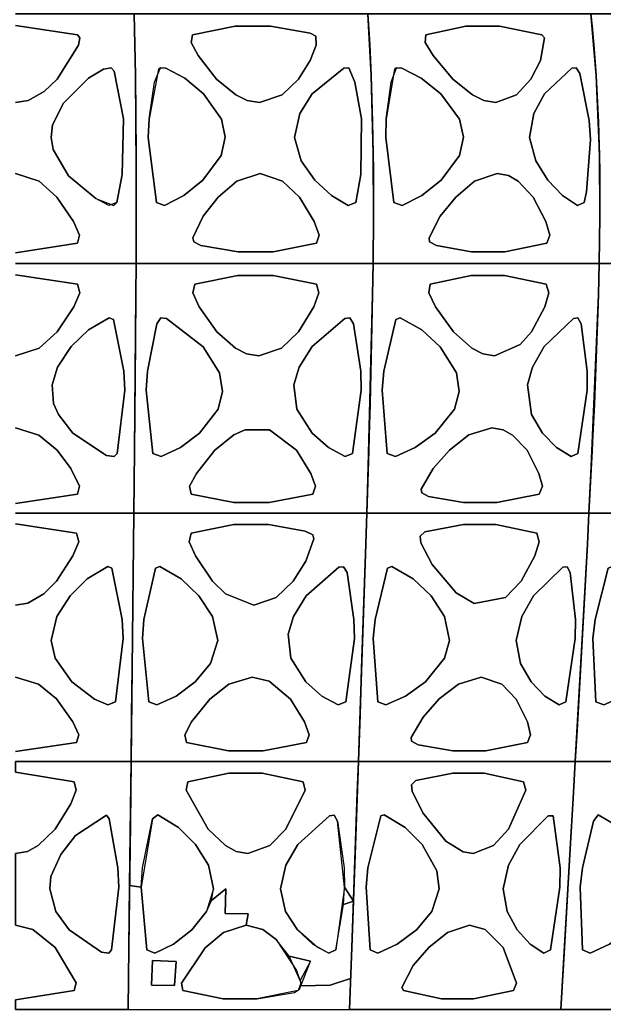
# Model space of a CAD drawing. Header units: centimetres. Extents: x -23.7 to 23.7, y -29.6 to 29.6.
# Tile 25 of 32: x 0.1 to 9.9, y -0.1 to 16.5. Entities that reach past the tile are written whole.
import ezdxf

# ---------------------------------------------------------------- set-up
doc = ezdxf.new("R2010")
doc.units = ezdxf.units.CM
doc.layers.get('0').update_dxf_attribs({"true_color": 0x5890e1})

msp = doc.modelspace()

# ---------------------------------------------------------------- linework, layer by layer
at = {"color": 121, "true_color": 0xa6e5e5}
for points in [[(-0.012, 16.629, 0), (1.188, 16.629, 0), (1.588, 16.629, 0), (1.988, 16.629, 0), (1.999, 16.112, 0), (2.007, 15.59, 0), (2.018, 14.271, 0), (2.02, 13.209, 0), (2.018, 12.415, 0), (1.612, 12.415, 0), (1.206, 12.415, 0), (-0.012, 12.415, 0)], [(-0.012, 12.415, 0), (1.206, 12.415, 0), (1.612, 12.415, 0), (2.018, 12.415, 0), (2.02, 13.209, 0), (2.018, 14.271, 0), (2.007, 15.59, 0), (1.999, 16.112, 0), (1.988, 16.629, 0), (1.588, 16.629, 0), (1.188, 16.629, 0), (-0.012, 16.629, 0)], [(-0.012, 15.133, 0), (0.2, 15.17, 0), (0.47, 15.323, 0), (0.69, 15.529, 0), (1.049, 16.1, 0), (1.069, 16.224, 0), (1.031, 16.278, 0), (-0.012, 16.435, 0)], [(-0.012, 16.435, 0), (1.031, 16.278, 0), (1.069, 16.224, 0), (1.049, 16.1, 0), (0.69, 15.529, 0), (0.47, 15.323, 0), (0.2, 15.17, 0), (-0.012, 15.133, 0)], [(-0.012, 12.599, 0), (1.029, 12.758, 0), (1.065, 12.897, 0), (0.966, 13.125, 0), (0.685, 13.537, 0), (0.382, 13.808, 0), (-0.012, 13.939, 0)], [(-0.012, 13.939, 0), (0.382, 13.808, 0), (0.685, 13.537, 0), (0.966, 13.125, 0), (1.065, 12.897, 0), (1.029, 12.758, 0), (-0.012, 12.599, 0)], [(-0.012, 12.415, 0), (1.206, 12.415, 0), (1.612, 12.415, 0), (2.018, 12.415, 0), (2.015, 11.887, 0), (2.01, 11.096, 0), (1.993, 9.256, 0), (1.987, 8.731, 0), (1.982, 8.206, 0), (1.583, 8.206, 0), (1.184, 8.206, 0), (-0.012, 8.206, 0)], [(-0.012, 8.206, 0), (1.184, 8.206, 0), (1.583, 8.206, 0), (1.982, 8.206, 0), (1.987, 8.731, 0), (1.993, 9.256, 0), (2.012, 11.36, 0), (2.018, 12.415, 0), (1.612, 12.415, 0), (1.206, 12.415, 0), (-0.012, 12.415, 0)], [(-0.012, 10.858, 0), (0.383, 10.988, 0), (0.688, 11.263, 0), (0.969, 11.689, 0), (1.068, 11.924, 0), (1.031, 12.066, 0), (-0.012, 12.228, 0)], [(-0.012, 12.228, 0), (1.031, 12.066, 0), (1.068, 11.924, 0), (0.969, 11.689, 0), (0.688, 11.263, 0), (0.383, 10.988, 0), (-0.012, 10.858, 0)], [(-0.012, 8.369, 0), (1.031, 8.522, 0), (1.067, 8.657, 0), (0.921, 8.96, 0), (0.687, 9.268, 0), (0.381, 9.523, 0), (-0.012, 9.644, 0)], [(-0.012, 9.644, 0), (0.381, 9.523, 0), (0.687, 9.268, 0), (0.921, 8.96, 0), (1.067, 8.657, 0), (1.031, 8.522, 0), (-0.012, 8.369, 0)], [(-0.012, 4.014, 0), (1.156, 4.014, 0), (1.545, 4.014, 0), (1.934, 4.014, 0), (1.944, 4.799, 0), (1.953, 5.585, 0), (1.97, 7.158, 0), (1.982, 8.206, 0), (1.583, 8.206, 0), (1.184, 8.206, 0), (-0.012, 8.206, 0)], [(-0.012, 8.206, 0), (1.184, 8.206, 0), (1.583, 8.206, 0), (1.982, 8.206, 0), (1.97, 7.158, 0), (1.953, 5.585, 0), (1.944, 4.799, 0), (1.934, 4.014, 0), (1.545, 4.014, 0), (1.156, 4.014, 0), (-0.012, 4.014, 0)], [(-0.012, 8.025, 0), (1.016, 7.864, 0), (1.052, 7.721, 0), (0.955, 7.485, 0), (0.679, 7.058, 0), (0.462, 6.843, 0), (0.193, 6.686, 0), (-0.012, 6.649, 0)], [(-0.012, 6.649, 0), (0.193, 6.686, 0), (0.462, 6.843, 0), (0.679, 7.058, 0), (0.955, 7.485, 0), (1.052, 7.721, 0), (1.016, 7.864, 0), (-0.012, 8.025, 0)], [(-0.012, 5.439, 0), (0.376, 5.32, 0), (0.677, 5.068, 0), (0.955, 4.68, 0), (1.052, 4.465, 0), (1.015, 4.332, 0), (-0.012, 4.18, 0)], [(-0.012, 4.18, 0), (1.015, 4.332, 0), (1.052, 4.465, 0), (0.955, 4.68, 0), (0.677, 5.068, 0), (0.376, 5.32, 0), (-0.012, 5.439, 0)], [(1.883, -0.174, 0), (1.896, 0.873, 0), (1.909, 1.92, 0), (2.104, 1.895, 0), (2.201, 0.834, 0), (2.334, 0.777, 0), (2.649, 0.928, 0), (2.96, 1.171, 0), (3.208, 1.482, 0), (3.288, 1.666, 0), (3.535, 1.867, 0), (3.522, 1.447, 0), (3.907, 1.444, 0), (3.875, 1.25, 0), (3.491, 1.126, 0), (3.184, 0.871, 0), (2.783, 0.275, 0), (2.805, 0.146, 0), (3.49, 0.005, 0), (4.053, 0.005, 0), (4.691, 0.117, 0), (4.777, 0.169, 0), (4.798, 0.23, 0), (5.29, 0.24, 0), (5.636, 0.35, 0), (5.617, -0.174, 0)]]:
    msp.add_polyline3d(points, dxfattribs=at)
for points in [[(2.019, 14.006, 0), (2.015, 14.801, 0), (2.007, 15.59, 0), (1.988, 16.629, 0), (2.727, 16.629, 0), (3.958, 16.629, 0), (4.943, 16.629, 0), (5.928, 16.629, 0), (5.96, 16.112, 0), (5.984, 15.59, 0), (6.017, 14.271, 0), (6.021, 13.209, 0), (6.015, 12.415, 0), (5.515, 12.415, 0), (4.016, 12.415, 0), (2.767, 12.415, 0), (2.018, 12.415, 0), (2.02, 13.209, 0)], [(2.015, 14.801, 0), (2.019, 14.006, 0), (2.02, 13.209, 0), (2.018, 12.415, 0), (2.767, 12.415, 0), (4.016, 12.415, 0), (5.515, 12.415, 0), (6.015, 12.415, 0), (6.021, 13.209, 0), (6.017, 14.271, 0), (5.984, 15.59, 0), (5.96, 16.112, 0), (5.928, 16.629, 0), (4.943, 16.629, 0), (3.958, 16.629, 0), (2.727, 16.629, 0), (1.988, 16.629, 0), (1.994, 16.371, 0), (2.007, 15.59, 0)], [(6.02, 14.006, 0), (6.008, 14.801, 0), (5.984, 15.59, 0), (5.928, 16.629, 0), (6.633, 16.629, 0), (7.808, 16.629, 0), (8.748, 16.629, 0), (9.688, 16.629, 0), (9.739, 16.112, 0), (9.779, 15.59, 0), (9.832, 14.271, 0), (9.839, 13.209, 0), (9.829, 12.415, 0), (9.353, 12.415, 0), (7.922, 12.415, 0), (6.73, 12.415, 0), (6.015, 12.415, 0), (6.021, 13.209, 0)], [(6.008, 14.801, 0), (6.02, 14.006, 0), (6.021, 13.209, 0), (6.015, 12.415, 0), (6.73, 12.415, 0), (7.922, 12.415, 0), (9.353, 12.415, 0), (9.829, 12.415, 0), (9.839, 13.209, 0), (9.832, 14.271, 0), (9.779, 15.59, 0), (9.739, 16.112, 0), (9.688, 16.629, 0), (8.748, 16.629, 0), (7.808, 16.629, 0), (6.633, 16.629, 0), (5.928, 16.629, 0), (5.945, 16.371, 0), (5.984, 15.59, 0)], [(9.837, 14.006, 0), (9.818, 14.801, 0), (9.779, 15.59, 0), (9.688, 16.629, 0), (10.338, 16.629, 0), (11.42, 16.629, 0), (12.287, 16.629, 0), (13.153, 16.629, 0), (13.222, 16.112, 0), (13.276, 15.59, 0), (13.349, 14.271, 0), (13.358, 13.209, 0), (13.345, 12.415, 0), (12.905, 12.415, 0), (11.587, 12.415, 0), (10.489, 12.415, 0), (9.829, 12.415, 0), (9.839, 13.209, 0)], [(9.818, 14.801, 0), (9.837, 14.006, 0), (9.839, 13.209, 0), (9.829, 12.415, 0), (10.489, 12.415, 0), (11.587, 12.415, 0), (12.905, 12.415, 0), (13.345, 12.415, 0), (13.358, 13.209, 0), (13.349, 14.271, 0), (13.276, 15.59, 0), (13.222, 16.112, 0), (13.153, 16.629, 0), (12.287, 16.629, 0), (11.42, 16.629, 0), (10.338, 16.629, 0), (9.688, 16.629, 0), (9.715, 16.371, 0), (9.779, 15.59, 0)], [(3.891, 15.17, 0), (3.699, 15.264, 0), (3.377, 15.53, 0), (3.065, 15.929, 0), (2.948, 16.146, 0), (2.97, 16.278, 0), (3.69, 16.421, 0), (4.283, 16.421, 0), (4.957, 16.307, 0), (5.049, 16.254, 0), (5.057, 16.1, 0), (4.956, 15.843, 0), (4.756, 15.529, 0), (4.48, 15.263, 0), (4.1, 15.133, 0)], [(3.699, 15.264, 0), (3.891, 15.17, 0), (4.1, 15.133, 0), (4.48, 15.263, 0), (4.756, 15.529, 0), (4.956, 15.843, 0), (5.057, 16.1, 0), (5.049, 16.254, 0), (4.957, 16.307, 0), (4.283, 16.421, 0), (3.69, 16.421, 0), (2.97, 16.278, 0), (2.948, 16.146, 0), (3.065, 15.929, 0), (3.377, 15.53, 0)], [(7.883, 15.17, 0), (7.693, 15.263, 0), (7.362, 15.53, 0), (7.027, 15.929, 0), (6.895, 16.146, 0), (6.903, 16.278, 0), (7.58, 16.421, 0), (8.147, 16.421, 0), (8.863, 16.278, 0), (8.907, 16.224, 0), (8.84, 15.843, 0), (8.678, 15.529, 0), (8.436, 15.263, 0), (8.084, 15.133, 0)], [(8.147, 16.421, 0), (7.58, 16.421, 0), (6.903, 16.278, 0), (6.895, 16.146, 0), (7.027, 15.929, 0), (7.362, 15.53, 0), (7.693, 15.263, 0), (7.883, 15.17, 0), (8.084, 15.133, 0), (8.436, 15.263, 0), (8.678, 15.529, 0), (8.84, 15.843, 0), (8.907, 16.224, 0), (8.863, 16.278, 0)], [(1.785, 13.917, 0), (1.807, 14.857, 0), (1.652, 15.664, 0), (1.6, 15.721, 0), (1.469, 15.696, 0), (1.215, 15.544, 0), (0.794, 15.124, 0), (0.61, 14.757, 0), (0.585, 14.545, 0), (0.618, 14.339, 0), (0.88, 13.899, 0), (1.338, 13.512, 0), (1.645, 13.395, 0), (1.695, 13.445, 0)], [(1.807, 14.857, 0), (1.785, 13.917, 0), (1.695, 13.445, 0), (1.56, 13.399, 0), (1.338, 13.512, 0), (0.88, 13.899, 0), (0.618, 14.339, 0), (0.585, 14.545, 0), (0.61, 14.757, 0), (0.794, 15.124, 0), (1.215, 15.544, 0), (1.469, 15.696, 0), (1.6, 15.721, 0), (1.652, 15.664, 0)], [(2.361, 13.445, 0), (2.224, 14.543, 0), (2.238, 14.857, 0), (2.331, 15.476, 0), (2.43, 15.721, 0), (2.52, 15.716, 0), (2.84, 15.543, 0), (3.158, 15.28, 0), (3.458, 14.856, 0), (3.523, 14.547, 0), (3.452, 14.241, 0), (3.145, 13.823, 0), (2.823, 13.565, 0), (2.5, 13.398, 0)], [(2.224, 14.543, 0), (2.361, 13.445, 0), (2.5, 13.398, 0), (2.823, 13.565, 0), (3.145, 13.823, 0), (3.452, 14.241, 0), (3.523, 14.547, 0), (3.458, 14.856, 0), (3.158, 15.28, 0), (2.84, 15.543, 0), (2.52, 15.716, 0), (2.43, 15.721, 0), (2.398, 15.698, 0), (2.238, 14.857, 0)], [(5.809, 13.917, 0), (5.821, 14.857, 0), (5.71, 15.476, 0), (5.604, 15.721, 0), (5.524, 15.716, 0), (4.99, 15.281, 0), (4.78, 14.951, 0), (4.692, 14.545, 0), (4.802, 14.149, 0), (5.032, 13.824, 0), (5.313, 13.566, 0), (5.597, 13.399, 0), (5.723, 13.445, 0)], [(5.821, 14.857, 0), (5.809, 13.917, 0), (5.723, 13.445, 0), (5.597, 13.399, 0), (5.313, 13.566, 0), (5.032, 13.824, 0), (4.802, 14.149, 0), (4.692, 14.545, 0), (4.78, 14.951, 0), (4.99, 15.281, 0), (5.524, 15.716, 0), (5.604, 15.721, 0), (5.71, 15.476, 0)], [(6.228, 14.543, 0), (6.368, 13.445, 0), (6.508, 13.398, 0), (6.835, 13.565, 0), (7.162, 13.823, 0), (7.472, 14.241, 0), (7.541, 14.547, 0), (7.471, 14.856, 0), (7.159, 15.28, 0), (6.829, 15.543, 0), (6.5, 15.716, 0), (6.408, 15.721, 0), (6.378, 15.698, 0), (6.239, 14.857, 0)], [(6.368, 13.445, 0), (6.228, 14.543, 0), (6.239, 14.857, 0), (6.319, 15.476, 0), (6.408, 15.721, 0), (6.5, 15.716, 0), (6.829, 15.543, 0), (7.159, 15.28, 0), (7.471, 14.856, 0), (7.541, 14.547, 0), (7.472, 14.241, 0), (7.162, 13.823, 0), (6.835, 13.565, 0), (6.508, 13.398, 0)], [(9.681, 14.507, 0), (9.617, 13.625, 0), (9.576, 13.445, 0), (9.463, 13.399, 0), (9.211, 13.566, 0), (8.963, 13.824, 0), (8.758, 14.149, 0), (8.656, 14.545, 0), (8.729, 14.951, 0), (8.907, 15.282, 0), (9.366, 15.716, 0), (9.438, 15.721, 0), (9.501, 15.623, 0), (9.66, 14.83, 0)], [(9.617, 13.625, 0), (9.681, 14.507, 0), (9.66, 14.83, 0), (9.501, 15.623, 0), (9.438, 15.721, 0), (9.366, 15.716, 0), (8.907, 15.282, 0), (8.729, 14.951, 0), (8.656, 14.545, 0), (8.758, 14.149, 0), (8.963, 13.824, 0), (9.211, 13.566, 0), (9.463, 13.399, 0), (9.576, 13.445, 0)], [(3.738, 12.613, 0), (4.33, 12.613, 0), (5.064, 12.758, 0), (5.107, 12.897, 0), (5.024, 13.125, 0), (4.773, 13.537, 0), (4.49, 13.808, 0), (4.112, 13.939, 0), (3.72, 13.809, 0), (3.405, 13.538, 0), (3.152, 13.214, 0), (2.977, 12.848, 0), (2.991, 12.782, 0), (3.113, 12.719, 0)], [(4.33, 12.613, 0), (3.738, 12.613, 0), (3.113, 12.719, 0), (2.991, 12.782, 0), (2.977, 12.848, 0), (3.152, 13.214, 0), (3.405, 13.538, 0), (3.72, 13.809, 0), (4.112, 13.939, 0), (4.49, 13.808, 0), (4.773, 13.537, 0), (5.024, 13.125, 0), (5.107, 12.897, 0), (5.064, 12.758, 0)], [(7.727, 13.809, 0), (8.107, 13.939, 0), (8.297, 13.902, 0), (8.461, 13.808, 0), (8.716, 13.537, 0), (8.929, 13.125, 0), (8.994, 12.897, 0), (8.946, 12.758, 0), (8.24, 12.613, 0), (7.675, 12.613, 0), (7.083, 12.719, 0), (6.969, 12.782, 0), (6.959, 12.848, 0), (7.149, 13.214, 0), (7.411, 13.539, 0)], [(8.107, 13.939, 0), (7.727, 13.809, 0), (7.411, 13.539, 0), (7.149, 13.214, 0), (6.959, 12.848, 0), (6.969, 12.782, 0), (7.083, 12.719, 0), (7.675, 12.613, 0), (8.24, 12.613, 0), (8.946, 12.758, 0), (8.994, 12.897, 0), (8.929, 13.125, 0), (8.716, 13.537, 0), (8.461, 13.808, 0), (8.297, 13.902, 0)], [(2.718, 8.206, 0), (3.945, 8.206, 0), (4.927, 8.206, 0), (5.909, 8.206, 0), (5.934, 8.994, 0), (6.007, 11.887, 0), (6.015, 12.415, 0), (5.515, 12.415, 0), (3.017, 12.415, 0), (2.018, 12.415, 0), (2.015, 11.887, 0), (1.993, 9.256, 0), (1.982, 8.206, 0)], [(3.945, 8.206, 0), (2.718, 8.206, 0), (1.982, 8.206, 0), (1.993, 9.256, 0), (2.015, 11.887, 0), (2.018, 12.415, 0), (2.517, 12.415, 0), (4.016, 12.415, 0), (5.515, 12.415, 0), (6.015, 12.415, 0), (6.007, 11.887, 0), (5.965, 10.044, 0), (5.934, 8.994, 0), (5.909, 8.206, 0), (4.927, 8.206, 0)], [(9.817, 11.887, 0), (9.747, 10.044, 0), (9.696, 8.994, 0), (9.656, 8.206, 0), (8.72, 8.206, 0), (7.783, 8.206, 0), (6.612, 8.206, 0), (5.909, 8.206, 0), (5.942, 9.256, 0), (6.007, 11.887, 0), (6.015, 12.415, 0), (6.492, 12.415, 0), (7.922, 12.415, 0), (9.353, 12.415, 0), (9.829, 12.415, 0)], [(9.696, 8.994, 0), (9.817, 11.887, 0), (9.829, 12.415, 0), (9.353, 12.415, 0), (7.922, 12.415, 0), (6.492, 12.415, 0), (6.015, 12.415, 0), (6.007, 11.887, 0), (5.942, 9.256, 0), (5.909, 8.206, 0), (6.612, 8.206, 0), (7.783, 8.206, 0), (8.72, 8.206, 0), (9.656, 8.206, 0)], [(13.164, 8.994, 0), (13.328, 11.887, 0), (13.345, 12.415, 0), (12.905, 12.415, 0), (10.708, 12.415, 0), (9.829, 12.415, 0), (9.817, 11.887, 0), (9.71, 9.256, 0), (9.656, 8.206, 0), (10.304, 8.206, 0), (11.383, 8.206, 0), (12.246, 8.206, 0), (13.11, 8.206, 0)], [(11.587, 12.415, 0), (12.905, 12.415, 0), (13.345, 12.415, 0), (13.328, 11.887, 0), (13.233, 10.044, 0), (13.164, 8.994, 0), (13.11, 8.206, 0), (12.246, 8.206, 0), (11.383, 8.206, 0), (10.304, 8.206, 0), (9.656, 8.206, 0), (9.71, 9.256, 0), (9.817, 11.887, 0), (9.829, 12.415, 0), (10.269, 12.415, 0)], [(3.734, 12.213, 0), (4.328, 12.213, 0), (5.061, 12.067, 0), (5.103, 11.924, 0), (5.017, 11.689, 0), (4.76, 11.263, 0), (4.47, 10.987, 0), (4.087, 10.858, 0), (3.881, 10.894, 0), (3.693, 10.988, 0), (3.381, 11.263, 0), (3.084, 11.689, 0), (2.976, 11.924, 0), (3.007, 12.066, 0)], [(4.328, 12.213, 0), (3.734, 12.213, 0), (3.007, 12.066, 0), (2.976, 11.924, 0), (3.084, 11.689, 0), (3.381, 11.263, 0), (3.693, 10.988, 0), (3.881, 10.894, 0), (4.087, 10.858, 0), (4.47, 10.987, 0), (4.76, 11.263, 0), (5.017, 11.689, 0), (5.103, 11.924, 0), (5.061, 12.067, 0)], [(8.234, 12.213, 0), (7.668, 12.213, 0), (6.977, 12.066, 0), (6.954, 11.924, 0), (7.067, 11.689, 0), (7.37, 11.263, 0), (7.68, 10.988, 0), (7.864, 10.894, 0), (8.061, 10.858, 0), (8.496, 11.048, 0), (8.685, 11.262, 0), (8.911, 11.687, 0), (8.982, 11.923, 0), (8.937, 12.067, 0)], [(7.668, 12.213, 0), (8.234, 12.213, 0), (8.937, 12.067, 0), (8.982, 11.923, 0), (8.911, 11.687, 0), (8.685, 11.262, 0), (8.496, 11.048, 0), (8.061, 10.858, 0), (7.864, 10.894, 0), (7.68, 10.988, 0), (7.37, 11.263, 0), (7.067, 11.689, 0), (6.954, 11.924, 0), (6.977, 12.066, 0)], [(1.699, 9.212, 0), (1.828, 10.279, 0), (1.812, 10.603, 0), (1.636, 11.474, 0), (1.566, 11.503, 0), (1.216, 11.299, 0), (0.922, 11.016, 0), (0.692, 10.669, 0), (0.601, 10.368, 0), (0.628, 10.056, 0), (0.708, 9.868, 0), (0.951, 9.554, 0), (1.518, 9.176, 0), (1.648, 9.159, 0)], [(1.828, 10.279, 0), (1.699, 9.212, 0), (1.648, 9.159, 0), (1.518, 9.176, 0), (0.951, 9.554, 0), (0.708, 9.868, 0), (0.628, 10.056, 0), (0.601, 10.368, 0), (0.692, 10.669, 0), (0.922, 11.016, 0), (1.216, 11.299, 0), (1.566, 11.503, 0), (1.636, 11.474, 0), (1.812, 10.603, 0)], [(2.191, 10.279, 0), (2.301, 9.212, 0), (2.44, 9.159, 0), (2.766, 9.31, 0), (3.091, 9.554, 0), (3.402, 9.959, 0), (3.478, 10.26, 0), (3.426, 10.571, 0), (3.148, 11.014, 0), (2.529, 11.49, 0), (2.438, 11.498, 0), (2.37, 11.4, 0), (2.214, 10.603, 0)], [(2.301, 9.212, 0), (2.191, 10.279, 0), (2.214, 10.603, 0), (2.37, 11.4, 0), (2.438, 11.498, 0), (2.529, 11.49, 0), (3.148, 11.014, 0), (3.426, 10.571, 0), (3.478, 10.26, 0), (3.402, 9.959, 0), (3.091, 9.554, 0), (2.766, 9.31, 0), (2.44, 9.159, 0)], [(5.815, 10.279, 0), (5.671, 9.212, 0), (5.544, 9.159, 0), (5.264, 9.31, 0), (4.989, 9.554, 0), (4.731, 9.959, 0), (4.681, 10.368, 0), (4.77, 10.669, 0), (4.987, 11.016, 0), (5.541, 11.49, 0), (5.622, 11.498, 0), (5.683, 11.401, 0), (5.807, 10.603, 0)], [(5.671, 9.212, 0), (5.815, 10.279, 0), (5.807, 10.603, 0), (5.683, 11.401, 0), (5.622, 11.498, 0), (5.541, 11.49, 0), (4.987, 11.016, 0), (4.77, 10.669, 0), (4.681, 10.368, 0), (4.731, 9.959, 0), (4.989, 9.554, 0), (5.264, 9.31, 0), (5.544, 9.159, 0)], [(6.838, 11.298, 0), (7.145, 11.014, 0), (7.421, 10.571, 0), (7.469, 10.26, 0), (7.387, 9.959, 0), (7.064, 9.553, 0), (6.727, 9.31, 0), (6.393, 9.159, 0), (6.255, 9.212, 0), (6.168, 10.279, 0), (6.196, 10.603, 0), (6.398, 11.474, 0), (6.471, 11.503, 0)], [(7.145, 11.014, 0), (6.838, 11.298, 0), (6.471, 11.503, 0), (6.398, 11.474, 0), (6.196, 10.603, 0), (6.168, 10.279, 0), (6.255, 9.212, 0), (6.393, 9.159, 0), (6.727, 9.31, 0), (7.064, 9.553, 0), (7.387, 9.959, 0), (7.469, 10.26, 0), (7.421, 10.571, 0)], [(9.626, 10.279, 0), (9.47, 9.212, 0), (9.355, 9.159, 0), (9.111, 9.311, 0), (8.875, 9.554, 0), (8.689, 9.868, 0), (8.619, 10.368, 0), (8.703, 10.669, 0), (8.899, 11.016, 0), (9.396, 11.49, 0), (9.469, 11.498, 0), (9.524, 11.401, 0), (9.625, 10.603, 0)], [(9.47, 9.212, 0), (9.626, 10.279, 0), (9.625, 10.603, 0), (9.524, 11.401, 0), (9.469, 11.498, 0), (9.396, 11.49, 0), (8.899, 11.016, 0), (8.703, 10.669, 0), (8.619, 10.368, 0), (8.689, 9.868, 0), (8.875, 9.554, 0), (9.111, 9.311, 0), (9.355, 9.159, 0)], [(8.018, 9.644, 0), (7.631, 9.524, 0), (7.302, 9.269, 0), (7.029, 8.96, 0), (6.827, 8.609, 0), (6.835, 8.546, 0), (6.948, 8.485, 0), (7.539, 8.382, 0), (8.105, 8.382, 0), (8.816, 8.522, 0), (8.87, 8.657, 0), (8.813, 8.876, 0), (8.615, 9.268, 0), (8.369, 9.523, 0), (8.207, 9.61, 0)], [(7.631, 9.524, 0), (8.018, 9.644, 0), (8.207, 9.61, 0), (8.369, 9.523, 0), (8.615, 9.268, 0), (8.813, 8.876, 0), (8.87, 8.657, 0), (8.816, 8.522, 0), (8.105, 8.382, 0), (7.539, 8.382, 0), (6.948, 8.485, 0), (6.835, 8.546, 0), (6.827, 8.609, 0), (7.029, 8.96, 0), (7.302, 9.269, 0)], [(3.669, 9.524, 0), (3.859, 9.61, 0), (4.266, 9.61, 0), (4.723, 9.268, 0), (4.966, 8.876, 0), (5.045, 8.657, 0), (4.999, 8.522, 0), (4.262, 8.382, 0), (3.669, 8.382, 0), (2.946, 8.522, 0), (2.919, 8.657, 0), (3.035, 8.875, 0), (3.346, 9.268, 0)], [(3.859, 9.61, 0), (3.669, 9.524, 0), (3.346, 9.268, 0), (3.035, 8.875, 0), (2.919, 8.657, 0), (2.946, 8.522, 0), (3.669, 8.382, 0), (4.262, 8.382, 0), (4.999, 8.522, 0), (5.045, 8.657, 0), (4.966, 8.876, 0), (4.723, 9.268, 0), (4.266, 9.61, 0)], [(5.418, 8.206, 0), (3.945, 8.206, 0), (2.473, 8.206, 0), (1.982, 8.206, 0), (1.976, 7.682, 0), (1.94, 4.538, 0), (1.934, 4.014, 0), (2.653, 4.014, 0), (3.851, 4.014, 0), (4.809, 4.014, 0), (5.768, 4.014, 0), (5.795, 4.799, 0), (5.822, 5.585, 0), (5.892, 7.682, 0), (5.909, 8.206, 0)], [(3.945, 8.206, 0), (5.418, 8.206, 0), (5.909, 8.206, 0), (5.892, 7.682, 0), (5.822, 5.585, 0), (5.795, 4.799, 0), (5.768, 4.014, 0), (4.809, 4.014, 0), (3.851, 4.014, 0), (2.653, 4.014, 0), (1.934, 4.014, 0), (1.94, 4.538, 0), (1.976, 7.682, 0), (1.982, 8.206, 0), (2.473, 8.206, 0)], [(9.515, 5.585, 0), (9.629, 7.682, 0), (9.656, 8.206, 0), (9.188, 8.206, 0), (7.783, 8.206, 0), (6.377, 8.206, 0), (5.909, 8.206, 0), (5.892, 7.682, 0), (5.786, 4.538, 0), (5.768, 4.014, 0), (6.454, 4.014, 0), (7.597, 4.014, 0), (8.511, 4.014, 0), (9.426, 4.014, 0), (9.471, 4.799, 0)], [(9.629, 7.682, 0), (9.515, 5.585, 0), (9.471, 4.799, 0), (9.426, 4.014, 0), (8.511, 4.014, 0), (7.597, 4.014, 0), (6.454, 4.014, 0), (5.768, 4.014, 0), (5.786, 4.538, 0), (5.892, 7.682, 0), (5.909, 8.206, 0), (6.377, 8.206, 0), (7.783, 8.206, 0), (9.188, 8.206, 0), (9.656, 8.206, 0)], [(11.111, 4.014, 0), (10.058, 4.014, 0), (9.426, 4.014, 0), (9.456, 4.538, 0), (9.629, 7.682, 0), (9.656, 8.206, 0), (10.088, 8.206, 0), (11.383, 8.206, 0), (12.678, 8.206, 0), (13.11, 8.206, 0), (13.073, 7.682, 0), (12.918, 5.585, 0), (12.858, 4.799, 0), (12.797, 4.014, 0), (11.954, 4.014, 0)], [(10.058, 4.014, 0), (11.111, 4.014, 0), (11.954, 4.014, 0), (12.797, 4.014, 0), (12.858, 4.799, 0), (12.918, 5.585, 0), (13.073, 7.682, 0), (13.11, 8.206, 0), (12.678, 8.206, 0), (11.383, 8.206, 0), (10.088, 8.206, 0), (9.656, 8.206, 0), (9.629, 7.682, 0), (9.456, 4.538, 0), (9.426, 4.014, 0)], [(4.25, 8.011, 0), (3.665, 8.011, 0), (2.946, 7.864, 0), (2.915, 7.721, 0), (3.019, 7.485, 0), (3.307, 7.058, 0), (3.529, 6.843, 0), (4.002, 6.649, 0), (4.38, 6.78, 0), (4.667, 7.057, 0), (4.881, 7.393, 0), (5.016, 7.772, 0), (4.997, 7.839, 0), (4.873, 7.903, 0)], [(3.665, 8.011, 0), (4.25, 8.011, 0), (4.873, 7.903, 0), (4.997, 7.839, 0), (5.016, 7.772, 0), (4.881, 7.393, 0), (4.667, 7.057, 0), (4.38, 6.78, 0), (4.002, 6.649, 0), (3.529, 6.843, 0), (3.307, 7.058, 0), (3.019, 7.485, 0), (2.915, 7.721, 0), (2.946, 7.864, 0)], [(7.539, 8.012, 0), (6.887, 7.887, 0), (6.81, 7.815, 0), (6.822, 7.706, 0), (7.01, 7.336, 0), (7.417, 6.858, 0), (7.722, 6.678, 0), (8.25, 6.78, 0), (8.514, 7.057, 0), (8.742, 7.484, 0), (8.816, 7.72, 0), (8.775, 7.864, 0), (8.085, 8.011, 0)], [(6.887, 7.887, 0), (7.539, 8.012, 0), (8.085, 8.011, 0), (8.775, 7.864, 0), (8.816, 7.72, 0), (8.742, 7.484, 0), (8.514, 7.057, 0), (8.25, 6.78, 0), (7.722, 6.678, 0), (7.417, 6.858, 0), (7.01, 7.336, 0), (6.822, 7.706, 0), (6.81, 7.815, 0)], [(1.674, 5.022, 0), (1.801, 6.087, 0), (1.786, 6.409, 0), (1.612, 7.274, 0), (1.543, 7.303, 0), (1.196, 7.095, 0), (0.906, 6.808, 0), (0.68, 6.46, 0), (0.587, 6.053, 0), (0.652, 5.756, 0), (0.936, 5.355, 0), (1.32, 5.067, 0), (1.541, 4.967, 0)], [(1.801, 6.087, 0), (1.674, 5.022, 0), (1.541, 4.967, 0), (1.32, 5.067, 0), (0.936, 5.355, 0), (0.652, 5.756, 0), (0.587, 6.053, 0), (0.68, 6.46, 0), (0.906, 6.808, 0), (1.196, 7.095, 0), (1.543, 7.303, 0), (1.612, 7.274, 0), (1.786, 6.409, 0)], [(2.348, 7.274, 0), (2.152, 6.409, 0), (2.128, 6.087, 0), (2.233, 5.021, 0), (2.37, 4.967, 0), (2.693, 5.115, 0), (3.016, 5.355, 0), (3.275, 5.666, 0), (3.398, 6.053, 0), (3.309, 6.459, 0), (3.079, 6.807, 0), (2.78, 7.094, 0), (2.42, 7.303, 0)], [(2.152, 6.409, 0), (2.348, 7.274, 0), (2.42, 7.303, 0), (2.78, 7.094, 0), (3.079, 6.807, 0), (3.309, 6.459, 0), (3.398, 6.053, 0), (3.275, 5.666, 0), (3.016, 5.355, 0), (2.693, 5.115, 0), (2.37, 4.967, 0), (2.233, 5.021, 0), (2.128, 6.087, 0)], [(5.7, 6.087, 0), (5.554, 5.022, 0), (5.428, 4.967, 0), (5.152, 5.115, 0), (4.882, 5.355, 0), (4.631, 5.756, 0), (4.584, 6.161, 0), (4.672, 6.46, 0), (4.887, 6.809, 0), (5.438, 7.29, 0), (5.519, 7.298, 0), (5.578, 7.202, 0), (5.693, 6.409, 0)], [(5.554, 5.022, 0), (5.7, 6.087, 0), (5.693, 6.409, 0), (5.578, 7.202, 0), (5.519, 7.298, 0), (5.438, 7.29, 0), (4.887, 6.809, 0), (4.672, 6.46, 0), (4.584, 6.161, 0), (4.631, 5.756, 0), (4.882, 5.355, 0), (5.152, 5.115, 0), (5.428, 4.967, 0)], [(6.26, 7.274, 0), (6.048, 6.409, 0), (6.017, 6.087, 0), (6.096, 5.021, 0), (6.232, 4.967, 0), (6.565, 5.115, 0), (6.9, 5.355, 0), (7.221, 5.756, 0), (7.303, 6.053, 0), (7.221, 6.459, 0), (6.994, 6.807, 0), (6.694, 7.094, 0), (6.333, 7.303, 0)], [(6.048, 6.409, 0), (6.26, 7.274, 0), (6.333, 7.303, 0), (6.694, 7.094, 0), (6.994, 6.807, 0), (7.221, 6.459, 0), (7.303, 6.053, 0), (7.221, 5.756, 0), (6.9, 5.355, 0), (6.565, 5.115, 0), (6.232, 4.967, 0), (6.096, 5.021, 0), (6.017, 6.087, 0)], [(8.719, 6.808, 0), (9.215, 7.29, 0), (9.288, 7.298, 0), (9.34, 7.202, 0), (9.427, 6.409, 0), (9.425, 6.087, 0), (9.265, 5.022, 0), (9.151, 4.967, 0), (8.911, 5.115, 0), (8.681, 5.355, 0), (8.501, 5.666, 0), (8.428, 6.056, 0), (8.522, 6.461, 0)], [(9.215, 7.29, 0), (8.719, 6.808, 0), (8.522, 6.461, 0), (8.428, 6.056, 0), (8.501, 5.666, 0), (8.681, 5.355, 0), (8.911, 5.115, 0), (9.151, 4.967, 0), (9.265, 5.022, 0), (9.425, 6.087, 0), (9.427, 6.409, 0), (9.34, 7.202, 0), (9.288, 7.298, 0)], [(9.982, 7.274, 0), (9.761, 6.409, 0), (9.722, 6.087, 0), (9.773, 5.022, 0), (9.905, 4.967, 0), (10.237, 5.115, 0), (10.573, 5.355, 0), (10.899, 5.756, 0), (10.986, 6.053, 0), (10.913, 6.459, 0), (10.696, 6.807, 0), (10.404, 7.094, 0), (10.053, 7.303, 0)], [(9.761, 6.409, 0), (9.982, 7.274, 0), (10.053, 7.303, 0), (10.404, 7.094, 0), (10.696, 6.807, 0), (10.913, 6.459, 0), (10.986, 6.053, 0), (10.899, 5.756, 0), (10.573, 5.355, 0), (10.237, 5.115, 0), (9.905, 4.967, 0), (9.773, 5.022, 0), (9.722, 6.087, 0)], [(4.86, 4.68, 0), (4.622, 5.067, 0), (4.263, 5.368, 0), (3.975, 5.439, 0), (3.582, 5.32, 0), (3.263, 5.067, 0), (2.956, 4.68, 0), (2.842, 4.465, 0), (2.867, 4.332, 0), (3.58, 4.193, 0), (4.164, 4.193, 0), (4.892, 4.332, 0), (4.937, 4.465, 0)], [(4.622, 5.067, 0), (4.86, 4.68, 0), (4.937, 4.465, 0), (4.892, 4.332, 0), (4.164, 4.193, 0), (3.58, 4.193, 0), (2.867, 4.332, 0), (2.842, 4.465, 0), (2.956, 4.68, 0), (3.263, 5.067, 0), (3.582, 5.32, 0), (3.975, 5.439, 0), (4.263, 5.368, 0)], [(7.13, 5.068, 0), (7.456, 5.32, 0), (7.84, 5.439, 0), (8.186, 5.319, 0), (8.426, 5.067, 0), (8.617, 4.68, 0), (8.672, 4.465, 0), (8.618, 4.332, 0), (7.917, 4.193, 0), (7.359, 4.193, 0), (6.776, 4.295, 0), (6.666, 4.356, 0), (6.658, 4.418, 0), (6.858, 4.763, 0)], [(7.456, 5.32, 0), (7.13, 5.068, 0), (6.858, 4.763, 0), (6.658, 4.418, 0), (6.666, 4.356, 0), (6.776, 4.295, 0), (7.359, 4.193, 0), (7.917, 4.193, 0), (8.618, 4.332, 0), (8.672, 4.465, 0), (8.617, 4.68, 0), (8.426, 5.067, 0), (8.186, 5.319, 0), (7.84, 5.439, 0)], [(1.009, 0.276, 0), (0.655, 0.873, 0), (0.28, 1.176, 0), (-0.012, 1.25, 0), (-0.012, 2.459, 0), (0.189, 2.497, 0), (0.368, 2.594, 0), (0.655, 2.872, 0), (0.918, 3.297, 0), (1.009, 3.53, 0), (0.977, 3.67, 0), (-0.012, 3.832, 0), (-0.012, 4.014, 0), (1.156, 4.014, 0), (1.934, 4.014, 0), (1.922, 2.967, 0), (1.896, 0.873, 0), (1.89, 0.35, 0), (1.883, -0.174, 0), (1.504, -0.174, 0), (1.125, -0.174, 0), (-0.012, -0.174, 0), (-0.012, -0.008, 0), (0.977, 0.146, 0)], [(0.655, 0.873, 0), (1.009, 0.276, 0), (0.977, 0.146, 0), (-0.012, -0.008, 0), (-0.012, -0.174, 0), (1.125, -0.174, 0), (1.504, -0.174, 0), (1.883, -0.174, 0), (1.89, 0.35, 0), (1.896, 0.873, 0), (1.922, 2.967, 0), (1.934, 4.014, 0), (1.156, 4.014, 0), (-0.012, 4.014, 0), (-0.012, 3.832, 0), (0.977, 3.67, 0), (1.009, 3.53, 0), (0.918, 3.297, 0), (0.655, 2.872, 0), (0.368, 2.594, 0), (0.189, 2.497, 0), (-0.012, 2.459, 0), (-0.012, 1.25, 0), (0.28, 1.176, 0)], [(4.809, 4.014, 0), (3.851, 4.014, 0), (2.413, 4.014, 0), (1.934, 4.014, 0), (1.925, 3.228, 0), (1.896, 0.873, 0), (1.883, -0.174, 0), (2.583, -0.174, 0), (3.75, -0.174, 0), (4.683, -0.174, 0), (5.617, -0.174, 0), (5.655, 0.873, 0), (5.749, 3.49, 0), (5.768, 4.014, 0), (5.289, 4.014, 0)], [(4.455, 1.864, 0), (4.541, 1.481, 0), (4.742, 1.17, 0), (5, 0.929, 0), (5.267, 0.778, 0), (5.389, 0.834, 0), (5.515, 1.601, 0), (5.683, 1.658, 0), (5.636, 0.35, 0), (5.29, 0.24, 0), (4.798, 0.23, 0), (4.961, 0.641, 0), (4.603, 0.726, 0), (4.379, 1.008, 0), (4.157, 1.176, 0), (3.875, 1.25, 0), (3.907, 1.444, 0), (3.522, 1.447, 0), (3.535, 1.867, 0), (3.288, 1.666, 0), (3.323, 1.864, 0), (3.241, 2.264, 0), (3.023, 2.61, 0), (2.736, 2.899, 0), (2.386, 3.111, 0), (2.296, 3.045, 0), (2.104, 1.895, 0), (1.909, 1.92, 0), (1.925, 3.228, 0), (1.934, 4.014, 0), (2.413, 4.014, 0), (3.851, 4.014, 0), (4.809, 4.014, 0), (5.289, 4.014, 0), (5.768, 4.014, 0), (5.749, 3.49, 0), (5.683, 1.658, 0), (5.532, 1.895, 0), (5.417, 3.007, 0), (5.361, 3.105, 0), (5.282, 3.097, 0), (4.749, 2.611, 0), (4.545, 2.265, 0)], [(5.655, 0.873, 0), (5.74, 3.228, 0), (5.768, 4.014, 0), (6.225, 4.014, 0), (8.968, 4.014, 0), (9.426, 4.014, 0), (9.38, 3.228, 0), (9.272, 1.396, 0), (9.226, 0.611, 0), (9.179, -0.174, 0), (8.288, -0.174, 0), (7.398, -0.174, 0), (6.285, -0.174, 0), (5.617, -0.174, 0)], [(8.968, 4.014, 0), (6.225, 4.014, 0), (5.768, 4.014, 0), (5.74, 3.228, 0), (5.655, 0.873, 0), (5.617, -0.174, 0), (6.285, -0.174, 0), (7.398, -0.174, 0), (8.288, -0.174, 0), (9.179, -0.174, 0), (9.226, 0.611, 0), (9.334, 2.443, 0), (9.395, 3.49, 0), (9.426, 4.014, 0)], [(9.847, 4.014, 0), (11.954, 4.014, 0), (12.375, 4.014, 0), (12.797, 4.014, 0), (12.755, 3.49, 0), (12.588, 1.396, 0), (12.525, 0.611, 0), (12.462, -0.174, 0), (11.641, -0.174, 0), (10.821, -0.174, 0), (9.795, -0.174, 0), (9.179, -0.174, 0), (9.241, 0.873, 0), (9.334, 2.443, 0), (9.395, 3.49, 0), (9.426, 4.014, 0)], [(11.954, 4.014, 0), (9.847, 4.014, 0), (9.426, 4.014, 0), (9.395, 3.49, 0), (9.334, 2.443, 0), (9.241, 0.873, 0), (9.179, -0.174, 0), (9.795, -0.174, 0), (10.821, -0.174, 0), (11.641, -0.174, 0), (12.462, -0.174, 0), (12.546, 0.873, 0), (12.755, 3.49, 0), (12.797, 4.014, 0), (12.375, 4.014, 0)], [(4.144, 3.818, 0), (3.581, 3.818, 0), (2.89, 3.67, 0), (2.862, 3.53, 0), (3.234, 2.872, 0), (3.526, 2.594, 0), (3.706, 2.497, 0), (3.904, 2.459, 0), (4.272, 2.593, 0), (4.547, 2.871, 0), (4.873, 3.529, 0), (4.838, 3.67, 0)], [(3.581, 3.818, 0), (4.144, 3.818, 0), (4.838, 3.67, 0), (4.873, 3.529, 0), (4.547, 2.871, 0), (4.272, 2.593, 0), (3.904, 2.459, 0), (3.706, 2.497, 0), (3.526, 2.594, 0), (3.234, 2.872, 0), (2.862, 3.53, 0), (2.89, 3.67, 0)], [(7.888, 3.818, 0), (7.363, 3.819, 0), (6.737, 3.695, 0), (6.663, 3.622, 0), (6.674, 3.514, 0), (6.855, 3.144, 0), (7.243, 2.669, 0), (7.537, 2.488, 0), (7.701, 2.459, 0), (8.048, 2.593, 0), (8.301, 2.871, 0), (8.589, 3.529, 0), (8.551, 3.67, 0)], [(7.363, 3.819, 0), (7.888, 3.818, 0), (8.551, 3.67, 0), (8.589, 3.529, 0), (8.301, 2.871, 0), (8.048, 2.593, 0), (7.701, 2.459, 0), (7.537, 2.488, 0), (7.243, 2.669, 0), (6.855, 3.144, 0), (6.674, 3.514, 0), (6.663, 3.622, 0), (6.737, 3.695, 0)], [(1.607, 0.834, 0), (1.728, 1.895, 0), (1.713, 2.216, 0), (1.567, 3.045, 0), (1.518, 3.105, 0), (0.997, 2.763, 0), (0.748, 2.444, 0), (0.584, 2.07, 0), (0.563, 1.864, 0), (0.665, 1.481, 0), (0.893, 1.171, 0), (1.433, 0.794, 0), (1.56, 0.779, 0)], [(1.728, 1.895, 0), (1.607, 0.834, 0), (1.56, 0.779, 0), (1.433, 0.794, 0), (0.893, 1.171, 0), (0.665, 1.481, 0), (0.563, 1.864, 0), (0.584, 2.07, 0), (0.748, 2.444, 0), (0.997, 2.763, 0), (1.518, 3.105, 0), (1.567, 3.045, 0), (1.713, 2.216, 0)], [(2.128, 2.216, 0), (2.296, 3.045, 0), (2.386, 3.111, 0), (2.736, 2.899, 0), (3.023, 2.61, 0), (3.241, 2.264, 0), (3.323, 1.864, 0), (3.208, 1.482, 0), (2.96, 1.171, 0), (2.649, 0.928, 0), (2.334, 0.777, 0), (2.201, 0.834, 0), (2.104, 1.895, 0)], [(5.417, 3.007, 0), (5.526, 2.216, 0), (5.532, 1.895, 0), (5.389, 0.834, 0), (5.267, 0.778, 0), (5.073, 0.88, 0), (4.742, 1.17, 0), (4.541, 1.481, 0), (4.455, 1.864, 0), (4.545, 2.265, 0), (4.749, 2.611, 0), (5.282, 3.097, 0), (5.361, 3.105, 0)], [(5.897, 1.895, 0), (5.965, 0.834, 0), (6.098, 0.777, 0), (6.423, 0.928, 0), (6.746, 1.171, 0), (7.006, 1.482, 0), (7.132, 1.864, 0), (7.093, 2.168, 0), (6.842, 2.61, 0), (6.555, 2.899, 0), (6.204, 3.111, 0), (6.147, 3.094, 0), (5.928, 2.216, 0)], [(5.965, 0.834, 0), (5.897, 1.895, 0), (5.928, 2.216, 0), (6.147, 3.094, 0), (6.204, 3.111, 0), (6.555, 2.899, 0), (6.842, 2.61, 0), (7.093, 2.168, 0), (7.132, 1.864, 0), (7.006, 1.482, 0), (6.746, 1.171, 0), (6.423, 0.928, 0), (6.098, 0.777, 0)], [(8.969, 3.097, 0), (8.489, 2.612, 0), (8.301, 2.265, 0), (8.212, 1.864, 0), (8.278, 1.481, 0), (8.447, 1.17, 0), (8.666, 0.929, 0), (8.897, 0.778, 0), (9.008, 0.834, 0), (9.167, 1.895, 0), (9.171, 2.216, 0), (9.055, 3.095, 0)], [(8.489, 2.612, 0), (8.969, 3.097, 0), (9.055, 3.095, 0), (9.171, 2.216, 0), (9.167, 1.895, 0), (9.008, 0.834, 0), (8.897, 0.778, 0), (8.666, 0.929, 0), (8.447, 1.17, 0), (8.278, 1.481, 0), (8.212, 1.864, 0), (8.301, 2.265, 0)], [(9.73, 3.006, 0), (9.548, 2.216, 0), (9.509, 1.895, 0), (9.548, 0.834, 0), (9.676, 0.777, 0), (10.001, 0.928, 0), (10.327, 1.171, 0), (10.591, 1.482, 0), (10.724, 1.864, 0), (10.692, 2.168, 0), (10.453, 2.61, 0), (10.174, 2.899, 0), (9.814, 3.111, 0)], [(9.548, 2.216, 0), (9.73, 3.006, 0), (9.814, 3.111, 0), (10.174, 2.899, 0), (10.453, 2.61, 0), (10.692, 2.168, 0), (10.724, 1.864, 0), (10.591, 1.482, 0), (10.327, 1.171, 0), (10.001, 0.928, 0), (9.676, 0.777, 0), (9.548, 0.834, 0), (9.509, 1.895, 0)], [(5.515, 1.601, 0), (5.532, 1.895, 0), (5.683, 1.658, 0)], [(3.491, 1.126, 0), (3.875, 1.25, 0), (4.157, 1.176, 0), (4.379, 1.008, 0), (4.723, 0.487, 0), (4.795, 0.275, 0), (4.753, 0.146, 0), (4.053, 0.005, 0), (3.49, 0.005, 0), (2.805, 0.146, 0), (2.783, 0.275, 0), (3.184, 0.871, 0)], [(7.171, 0.005, 0), (7.708, 0.005, 0), (8.384, 0.146, 0), (8.434, 0.275, 0), (8.207, 0.873, 0), (7.907, 1.176, 0), (7.644, 1.25, 0), (7.269, 1.127, 0), (6.954, 0.873, 0), (6.694, 0.57, 0), (6.499, 0.199, 0), (6.526, 0.146, 0)], [(7.708, 0.005, 0), (7.171, 0.005, 0), (6.526, 0.146, 0), (6.499, 0.199, 0), (6.694, 0.57, 0), (6.954, 0.873, 0), (7.269, 1.127, 0), (7.644, 1.25, 0), (7.907, 1.176, 0), (8.207, 0.873, 0), (8.434, 0.275, 0), (8.384, 0.146, 0)], [(4.961, 0.641, 0), (4.784, 0.319, 0), (4.603, 0.726, 0)], [(2.28, 0.239, 0), (2.296, 0.654, 0), (2.694, 0.64, 0), (2.669, 0.231, 0)], [(2.296, 0.654, 0), (2.28, 0.239, 0), (2.669, 0.231, 0), (2.694, 0.64, 0)]]:
    msp.add_polyline3d(points, close=True, dxfattribs=at)

doc.saveas('drawing.dxf')
